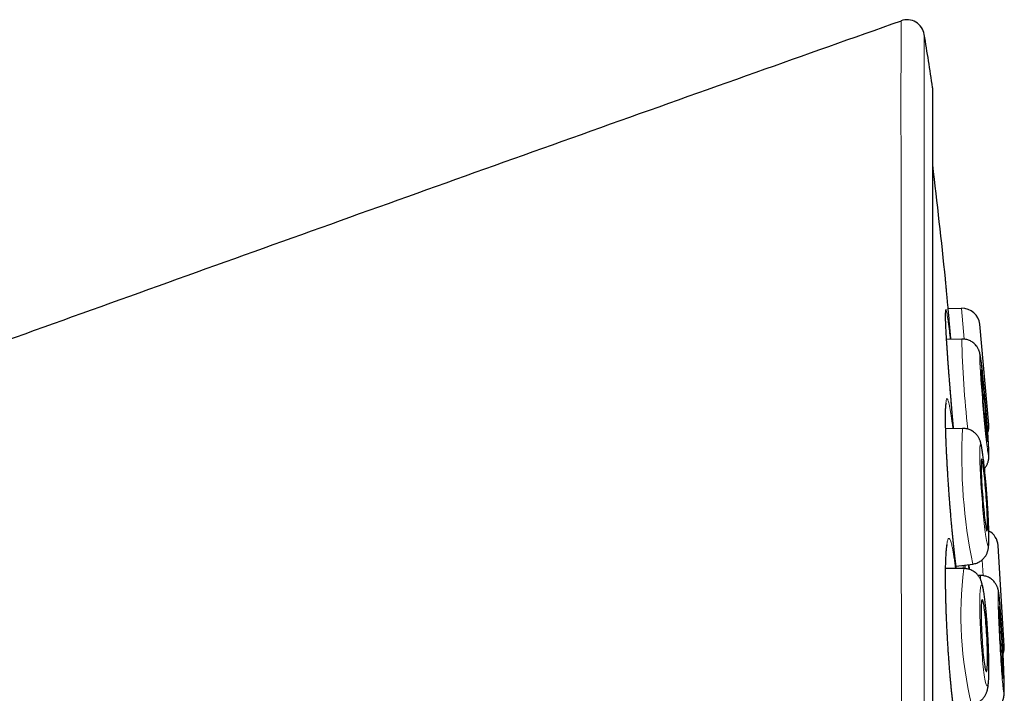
# Model space of a CAD drawing. Header units: millimetres. Extents: x 8 to 961, y 12 to 932.
# Tile 185 of 187: x 721 to 738, y 921 to 932. Entities that reach past the tile are written whole.
import ezdxf

# ---------------------------------------------------------------- set-up
doc = ezdxf.new("R2010")
doc.units = ezdxf.units.MM

msp = doc.modelspace()

# ---------------------------------------------------------------- linework, layer by layer
at = {"color": 7, "linetype": 'Continuous', "lineweight": 30}
for p, q in [((736.072, 932.045), (736.072, 932.051)), ((736.612, 897.548), (736.612, 930.883)), ((737.103, 927.151), (736.875, 927.143)), ((737.568, 925.168), (737.413, 926.879)), ((737.108, 926.628), (736.848, 926.62)), ((737.108, 926.628), (737.109, 926.628)), ((737.121, 925.106), (736.833, 925.099)), ((737.121, 925.106), (737.123, 925.105)), ((737.831, 921.396), (737.725, 923.111)), ((737.009, 922.758), (737.294, 922.795)), ((737.142, 922.718), (736.831, 922.717)), ((737.142, 922.718), (737.145, 922.718)), ((737.43, 922.599), (737.386, 922.599)), ((737.43, 922.599), (737.43, 922.599))]:
    msp.add_line(p, q, dxfattribs=at)
at = {"color": 8, "linetype": 'Continuous', "lineweight": 0}
for p, q in [((736.61, 914.216), (736.61, 930.914)), ((737.15, 926.627), (737.103, 927.151)), ((737.472, 922.596), (737.455, 922.869)), ((737.132, 922.718), (737.13, 922.774))]:
    msp.add_line(p, q, dxfattribs=at)
at = {"color": 8, "linetype": 'Continuous', "lineweight": 0, "flags": 128}
for points in [[(737.564, 924.643), (737.566, 924.645), (737.567, 924.653), (737.568, 924.665), (737.568, 924.681), (737.568, 924.703), (737.567, 924.728), (737.566, 924.758), (737.564, 924.793), (737.562, 924.831), (737.56, 924.873), (737.557, 924.918), (737.554, 924.966), (737.551, 925.018), (737.547, 925.072), (737.543, 925.129), (737.539, 925.188), (737.534, 925.248), (737.529, 925.31), (737.524, 925.373), (737.519, 925.437), (737.513, 925.5), (737.508, 925.564), (737.502, 925.628), (737.496, 925.691), (737.49, 925.753), (737.485, 925.813), (737.479, 925.872), (737.473, 925.928), (737.468, 925.982), (737.462, 926.034), (737.457, 926.082), (737.452, 926.127), (737.447, 926.169), (737.442, 926.207), (737.438, 926.241), (737.434, 926.27), (737.43, 926.296), (737.426, 926.317), (737.423, 926.333), (737.421, 926.345), (737.418, 926.352), (737.416, 926.354), (737.415, 926.352), (737.414, 926.344), (737.413, 926.332), (737.413, 926.316), (737.413, 926.294), (737.414, 926.269), (737.415, 926.239), (737.417, 926.204), (737.418, 926.166), (737.421, 926.125), (737.423, 926.079), (737.427, 926.031), (737.43, 925.979), (737.434, 925.925), (737.438, 925.868), (737.442, 925.809), (737.447, 925.749), (737.452, 925.687), (737.457, 925.624), (737.462, 925.561), (737.468, 925.497), (737.473, 925.433), (737.479, 925.369), (737.485, 925.306), (737.491, 925.244), (737.496, 925.184), (737.502, 925.125), (737.508, 925.069), (737.513, 925.015), (737.519, 924.963), (737.524, 924.915), (737.529, 924.87), (737.534, 924.828), (737.539, 924.79), (737.543, 924.756), (737.547, 924.727), (737.551, 924.701), (737.554, 924.68), (737.558, 924.664), (737.56, 924.652), (737.563, 924.645), (737.564, 924.643)], [(737.554, 923.115), (737.558, 923.117), (737.56, 923.125), (737.563, 923.137), (737.564, 923.154), (737.566, 923.175), (737.567, 923.201), (737.568, 923.231), (737.568, 923.266), (737.568, 923.304), (737.567, 923.346), (737.566, 923.391), (737.564, 923.44), (737.562, 923.492), (737.56, 923.546), (737.557, 923.603), (737.554, 923.662), (737.551, 923.722), (737.547, 923.784), (737.543, 923.847), (737.539, 923.911), (737.534, 923.975), (737.529, 924.039), (737.524, 924.102), (737.519, 924.165), (737.513, 924.227), (737.508, 924.287), (737.502, 924.346), (737.496, 924.403), (737.49, 924.457), (737.485, 924.508), (737.479, 924.556), (737.473, 924.602), (737.467, 924.643), (737.462, 924.681), (737.457, 924.715), (737.452, 924.745), (737.447, 924.77), (737.442, 924.791), (737.438, 924.807), (737.434, 924.819), (737.43, 924.826), (737.426, 924.828), (737.423, 924.825), (737.421, 924.818), (737.418, 924.806), (737.416, 924.789), (737.415, 924.768), (737.414, 924.742), (737.413, 924.712), (737.413, 924.677), (737.413, 924.639), (737.414, 924.597), (737.415, 924.552), (737.417, 924.503), (737.418, 924.451), (737.421, 924.397), (737.423, 924.34), (737.427, 924.281), (737.43, 924.221), (737.434, 924.159), (737.438, 924.096), (737.442, 924.032), (737.447, 923.968), (737.452, 923.904), (737.457, 923.841), (737.462, 923.778), (737.468, 923.716), (737.473, 923.655), (737.479, 923.597), (737.485, 923.54), (737.491, 923.486), (737.496, 923.435), (737.502, 923.386), (737.508, 923.341), (737.513, 923.3), (737.519, 923.262), (737.524, 923.228), (737.529, 923.198), (737.534, 923.173), (737.539, 923.152), (737.543, 923.136), (737.547, 923.124), (737.551, 923.117), (737.554, 923.115)], [(737.551, 921.578), (737.547, 921.642), (737.543, 921.705), (737.539, 921.768), (737.534, 921.83), (737.529, 921.891), (737.524, 921.95), (737.519, 922.006), (737.513, 922.061), (737.508, 922.112), (737.502, 922.161), (737.496, 922.206), (737.491, 922.248), (737.485, 922.286), (737.479, 922.32), (737.473, 922.35), (737.468, 922.376), (737.462, 922.397), (737.457, 922.414), (737.452, 922.426), (737.447, 922.433), (737.442, 922.435), (737.438, 922.433), (737.434, 922.426), (737.43, 922.414), (737.427, 922.397), (737.423, 922.376), (737.421, 922.35), (737.418, 922.32), (737.417, 922.286), (737.415, 922.248), (737.414, 922.206), (737.413, 922.161), (737.413, 922.112), (737.413, 922.061), (737.414, 922.006), (737.415, 921.95), (737.416, 921.891), (737.418, 921.83), (737.421, 921.768), (737.423, 921.705), (737.426, 921.642), (737.43, 921.578), (737.434, 921.513), (737.438, 921.45), (737.442, 921.387), (737.447, 921.325), (737.452, 921.264), (737.457, 921.205), (737.462, 921.149), (737.467, 921.094), (737.473, 921.043), (737.479, 920.994), (737.485, 920.949), (737.49, 920.907), (737.496, 920.869), (737.502, 920.835), (737.508, 920.805), (737.513, 920.779), (737.519, 920.758), (737.524, 920.741), (737.529, 920.729), (737.534, 920.722), (737.539, 920.72), (737.543, 920.722), (737.547, 920.729), (737.551, 920.741), (737.554, 920.758), (737.557, 920.779), (737.56, 920.805), (737.562, 920.835), (737.564, 920.869), (737.566, 920.907), (737.567, 920.949), (737.568, 920.994), (737.568, 921.043), (737.568, 921.094), (737.567, 921.149), (737.566, 921.205), (737.564, 921.264), (737.563, 921.325), (737.56, 921.387), (737.558, 921.45), (737.554, 921.513), (737.551, 921.578)], [(737.826, 920.6), (737.827, 920.603), (737.829, 920.61), (737.83, 920.622), (737.83, 920.639), (737.831, 920.66), (737.831, 920.686), (737.831, 920.716), (737.83, 920.75), (737.83, 920.788), (737.828, 920.83), (737.827, 920.875), (737.826, 920.924), (737.824, 920.976), (737.822, 921.03), (737.819, 921.087), (737.817, 921.146), (737.814, 921.206), (737.811, 921.268), (737.808, 921.331), (737.804, 921.395), (737.801, 921.459), (737.797, 921.523), (737.794, 921.587), (737.79, 921.65), (737.786, 921.712), (737.782, 921.772), (737.778, 921.831), (737.774, 921.888), (737.77, 921.942), (737.766, 921.993), (737.762, 922.042), (737.759, 922.087), (737.755, 922.129), (737.752, 922.167), (737.748, 922.201), (737.745, 922.231), (737.742, 922.257), (737.739, 922.278), (737.737, 922.294), (737.734, 922.306), (737.732, 922.313), (737.73, 922.315), (737.729, 922.313), (737.728, 922.306), (737.727, 922.294), (737.726, 922.277), (737.725, 922.256), (737.725, 922.23), (737.725, 922.2), (737.726, 922.166), (737.727, 922.127), (737.728, 922.086), (737.729, 922.04), (737.73, 921.991), (737.732, 921.94), (737.734, 921.885), (737.737, 921.829), (737.739, 921.77), (737.742, 921.709), (737.745, 921.647), (737.748, 921.584), (737.752, 921.521), (737.755, 921.456), (737.759, 921.392), (737.763, 921.329), (737.766, 921.266), (737.77, 921.204), (737.774, 921.143), (737.778, 921.084), (737.782, 921.028), (737.786, 920.974), (737.79, 920.922), (737.794, 920.873), (737.797, 920.828), (737.801, 920.786), (737.804, 920.748), (737.808, 920.714), (737.811, 920.684), (737.814, 920.659), (737.817, 920.638), (737.819, 920.621), (737.822, 920.609), (737.824, 920.602), (737.826, 920.6)]]:
    msp.add_lwpolyline(points, dxfattribs=at)
at = {"color": 7, "linetype": 'Continuous', "lineweight": 30, "flags": 128}
for points in [[(737.543, 924.888), (737.544, 924.89), (737.545, 924.898), (737.546, 924.91), (737.546, 924.926), (737.545, 924.947), (737.544, 924.973), (737.543, 925.002), (737.541, 925.036), (737.539, 925.073), (737.536, 925.113), (737.534, 925.156), (737.53, 925.202), (737.527, 925.251), (737.523, 925.301), (737.519, 925.353), (737.515, 925.406), (737.51, 925.459), (737.505, 925.513), (737.501, 925.567), (737.496, 925.621), (737.491, 925.673), (737.486, 925.724), (737.481, 925.773), (737.477, 925.821), (737.472, 925.865), (737.467, 925.907), (737.463, 925.945), (737.459, 925.98), (737.455, 926.012), (737.451, 926.039), (737.448, 926.062), (737.445, 926.081), (737.442, 926.095), (737.44, 926.104), (737.438, 926.109), (737.437, 926.109), (737.436, 926.104), (737.435, 926.094), (737.435, 926.08), (737.435, 926.061), (737.436, 926.038), (737.437, 926.01), (737.439, 925.979), (737.441, 925.943), (737.443, 925.905), (737.446, 925.863), (737.449, 925.818), (737.452, 925.771), (737.456, 925.722), (737.46, 925.67), (737.464, 925.618), (737.468, 925.565), (737.473, 925.511), (737.478, 925.457), (737.483, 925.403), (737.487, 925.35), (737.492, 925.298), (737.497, 925.248), (737.502, 925.2), (737.507, 925.154), (737.511, 925.111), (737.516, 925.071), (737.52, 925.034), (737.524, 925.001), (737.528, 924.971), (737.531, 924.946), (737.534, 924.925), (737.537, 924.909), (737.54, 924.897), (737.542, 924.89), (737.543, 924.888)], [(737.536, 923.36), (737.539, 923.363), (737.541, 923.37), (737.543, 923.382), (737.544, 923.399), (737.545, 923.42), (737.546, 923.446), (737.546, 923.475), (737.545, 923.509), (737.545, 923.546), (737.543, 923.586), (737.542, 923.63), (737.54, 923.676), (737.537, 923.724), (737.535, 923.774), (737.532, 923.826), (737.528, 923.879), (737.524, 923.933), (737.52, 923.987), (737.516, 924.041), (737.512, 924.095), (737.507, 924.147), (737.503, 924.198), (737.498, 924.247), (737.493, 924.295), (737.488, 924.339), (737.483, 924.381), (737.478, 924.419), (737.474, 924.454), (737.469, 924.486), (737.465, 924.513), (737.46, 924.536), (737.456, 924.554), (737.453, 924.568), (737.449, 924.578), (737.446, 924.582), (737.443, 924.582), (737.441, 924.577), (737.439, 924.567), (737.437, 924.553), (737.436, 924.534), (737.436, 924.511), (737.435, 924.483), (737.435, 924.451), (737.436, 924.416), (737.437, 924.377), (737.438, 924.335), (737.44, 924.291), (737.442, 924.243), (737.445, 924.194), (737.448, 924.143), (737.451, 924.09), (737.455, 924.037), (737.458, 923.983), (737.463, 923.929), (737.467, 923.875), (737.471, 923.822), (737.476, 923.77), (737.481, 923.72), (737.486, 923.672), (737.49, 923.626), (737.495, 923.583), (737.5, 923.542), (737.505, 923.506), (737.51, 923.472), (737.514, 923.443), (737.518, 923.418), (737.523, 923.397), (737.526, 923.381), (737.53, 923.369), (737.533, 923.362), (737.536, 923.36)], [(737.534, 921.578), (737.53, 921.632), (737.527, 921.685), (737.523, 921.738), (737.519, 921.79), (737.515, 921.84), (737.51, 921.887), (737.506, 921.933), (737.501, 921.975), (737.496, 922.015), (737.491, 922.051), (737.486, 922.084), (737.482, 922.112), (737.477, 922.136), (737.472, 922.156), (737.468, 922.171), (737.463, 922.182), (737.459, 922.188), (737.455, 922.189), (737.452, 922.186), (737.448, 922.177), (737.445, 922.164), (737.443, 922.147), (737.44, 922.125), (737.438, 922.098), (737.437, 922.068), (737.436, 922.034), (737.435, 921.996), (737.435, 921.955), (737.435, 921.91), (737.436, 921.864), (737.437, 921.815), (737.439, 921.764), (737.441, 921.712), (737.443, 921.659), (737.446, 921.605), (737.449, 921.55), (737.452, 921.497), (737.456, 921.443), (737.46, 921.391), (737.464, 921.34), (737.468, 921.291), (737.473, 921.245), (737.478, 921.201), (737.482, 921.159), (737.487, 921.122), (737.492, 921.087), (737.497, 921.057), (737.502, 921.03), (737.507, 921.008), (737.511, 920.991), (737.516, 920.978), (737.52, 920.969), (737.524, 920.966), (737.528, 920.967), (737.531, 920.973), (737.534, 920.984), (737.537, 920.999), (737.539, 921.019), (737.542, 921.043), (737.543, 921.072), (737.544, 921.104), (737.545, 921.14), (737.546, 921.18), (737.546, 921.222), (737.545, 921.268), (737.544, 921.315), (737.543, 921.365), (737.541, 921.417), (737.539, 921.47), (737.537, 921.523), (737.534, 921.578)], [(737.812, 920.846), (737.813, 920.848), (737.814, 920.855), (737.815, 920.867), (737.816, 920.884), (737.816, 920.905), (737.816, 920.93), (737.815, 920.96), (737.814, 920.993), (737.813, 921.03), (737.812, 921.071), (737.811, 921.114), (737.809, 921.16), (737.807, 921.209), (737.805, 921.259), (737.802, 921.311), (737.799, 921.364), (737.797, 921.418), (737.794, 921.472), (737.791, 921.526), (737.787, 921.58), (737.784, 921.632), (737.781, 921.683), (737.777, 921.733), (737.774, 921.78), (737.771, 921.825), (737.768, 921.867), (737.764, 921.905), (737.761, 921.94), (737.758, 921.972), (737.756, 921.999), (737.753, 922.022), (737.751, 922.041), (737.748, 922.055), (737.747, 922.064), (737.745, 922.069), (737.743, 922.069), (737.742, 922.064), (737.741, 922.055), (737.741, 922.04), (737.74, 922.021), (737.74, 921.998), (737.741, 921.971), (737.741, 921.939), (737.742, 921.904), (737.743, 921.865), (737.745, 921.823), (737.746, 921.778), (737.748, 921.731), (737.75, 921.682), (737.753, 921.63), (737.755, 921.578), (737.758, 921.524), (737.761, 921.47), (737.764, 921.416), (737.767, 921.362), (737.77, 921.309), (737.774, 921.257), (737.777, 921.207), (737.78, 921.159), (737.784, 921.113), (737.787, 921.069), (737.79, 921.029), (737.793, 920.992), (737.796, 920.959), (737.799, 920.93), (737.802, 920.904), (737.804, 920.883), (737.807, 920.867), (737.809, 920.855), (737.81, 920.848), (737.812, 920.846)]]:
    msp.add_lwpolyline(points, dxfattribs=at)
at = {"color": 7, "linetype": 'Continuous', "lineweight": 30}
for centre, radius, start, end in [((736.172, 931.768), 0.3, 9.2063, 109.4587), ((627.875, 914.216), 110.01, 8.73035, 9.20629), ((736.412, 930.883), 0.2, 0, 8.7303), ((607.525, 914.216), 130, 5.93338, 6.79405), ((737.114, 926.852), 0.3, 5.17, 92.17), ((737.269, 925.141), 0.3, 340.1712, 5.17), ((737.426, 923.093), 0.3, 3.525, 61.9821), ((737.531, 921.378), 0.3, 339.3928, 3.525)]:
    msp.add_arc(centre, radius, start, end, dxfattribs=at)
at = {"color": 8, "linetype": 'Continuous', "lineweight": 0}
for centre, radius, start, end in [((751.886, 926.854), 14.78, 180.8732, 186.8419), ((746.044, 924.611), 8.936, 176.826, 191.7246), ((743.561, 921.92), 6.468, 172.9105, 193.5471), ((737.562, 922.555), 0.139, 161.5179, 185.9309)]:
    msp.add_arc(centre, radius, start, end, dxfattribs=at)
at = {"color": 7, "linetype": 'Continuous', "lineweight": 30}
for points, knots in [([(736.072, 932.045), (735.247, 931.754), (733.539, 931.149), (730.954, 930.229), (728.319, 929.288), (725.697, 928.349), (723.089, 927.414), (720.494, 926.482), (717.912, 925.555), (715.342, 924.634), (712.784, 923.719), (710.238, 922.812), (707.764, 921.933), (706.138, 921.36), (705.357, 921.085)], [0, 0, 0, 0, 0.080451, 0.166666, 0.252463, 0.337843, 0.422806, 0.507352, 0.591482, 0.675197, 0.758497, 0.841383, 0.923856, 1, 1, 1, 1]), ([(736.842, 927.511), (736.84, 927.529), (736.837, 927.564), (736.833, 927.604), (736.831, 927.634), (736.829, 927.651), (736.829, 927.653), (736.829, 927.654)], [0, 0, 0, 0, 0.198868, 0.399117, 0.603721, 0.809829, 1, 1, 1, 1]), ([(736.923, 926.622), (736.919, 926.665), (736.911, 926.751), (736.9, 926.873), (736.889, 926.989), (736.879, 927.099), (736.87, 927.2), (736.862, 927.293), (736.854, 927.375), (736.847, 927.45), (736.844, 927.49), (736.842, 927.511)], [0, 0, 0, 0, 0.11167, 0.220748, 0.331383, 0.442809, 0.555859, 0.664926, 0.775549, 0.886963, 1, 1, 1, 1]), ([(736.968, 925.102), (736.967, 925.116), (736.963, 925.158), (736.956, 925.228), (736.949, 925.312), (736.941, 925.396), (736.934, 925.48), (736.927, 925.565), (736.92, 925.649), (736.913, 925.732), (736.906, 925.815), (736.9, 925.897), (736.893, 925.978), (736.887, 926.057), (736.881, 926.134), (736.876, 926.209), (736.87, 926.282), (736.865, 926.353), (736.861, 926.422), (736.856, 926.489), (736.852, 926.554), (736.848, 926.616), (736.845, 926.676), (736.842, 926.732), (736.839, 926.784), (736.836, 926.833), (736.834, 926.878), (736.833, 926.919), (736.831, 926.955), (736.831, 926.987), (736.83, 927.014), (736.83, 927.037), (736.83, 927.054), (736.83, 927.066), (736.831, 927.073), (736.831, 927.076), (736.831, 927.075), (736.831, 927.075)], [0, 0, 0, 0, 0.016011, 0.046894, 0.077806, 0.108756, 0.139751, 0.170647, 0.201434, 0.232356, 0.263364, 0.294407, 0.325415, 0.35633, 0.387107, 0.417374, 0.447657, 0.4782, 0.508973, 0.539938, 0.571052, 0.602262, 0.633512, 0.664721, 0.69582, 0.726743, 0.757415, 0.78776, 0.81769, 0.847095, 0.875846, 0.904855, 0.93306, 0.956638, 0.977766, 0.995969, 1, 1, 1, 1]), ([(737.494, 924.422), (737.5, 924.429), (737.511, 924.443), (737.526, 924.466), (737.538, 924.489), (737.547, 924.511), (737.554, 924.532), (737.559, 924.55), (737.563, 924.566), (737.565, 924.581), (737.567, 924.594), (737.568, 924.608), (737.569, 924.622), (737.569, 924.642), (737.569, 924.665), (737.569, 924.694), (737.568, 924.725), (737.566, 924.759), (737.564, 924.798), (737.562, 924.838), (737.56, 924.881), (737.557, 924.927), (737.554, 924.976), (737.551, 925.026), (737.547, 925.079), (737.543, 925.134), (737.539, 925.191), (737.534, 925.249), (737.529, 925.308), (737.524, 925.368), (737.519, 925.429), (737.514, 925.49), (737.509, 925.551), (737.503, 925.612), (737.498, 925.672), (737.492, 925.732), (737.487, 925.79), (737.481, 925.847), (737.476, 925.902), (737.47, 925.956), (737.465, 926.007), (737.46, 926.056), (737.455, 926.102), (737.45, 926.146), (737.445, 926.186), (737.44, 926.224), (737.436, 926.259), (737.431, 926.291), (737.427, 926.32), (737.422, 926.348), (737.418, 926.371), (737.414, 926.39), (737.41, 926.405), (737.405, 926.419), (737.4, 926.435), (737.392, 926.452), (737.382, 926.471), (737.37, 926.493), (737.353, 926.516), (737.333, 926.538), (737.31, 926.56), (737.284, 926.579), (737.255, 926.596), (737.224, 926.61), (737.192, 926.62), (737.159, 926.626), (737.131, 926.629), (737.113, 926.628), (737.108, 926.628)], [0, 0, 0, 0, 0.0084186, 0.0174419, 0.0260343, 0.0340796, 0.0414941, 0.0483582, 0.0549587, 0.0617169, 0.0689776, 0.0773566, 0.0877375, 0.1018045, 0.1247091, 0.146283, 0.1665568, 0.1879937, 0.2085532, 0.2286605, 0.2485101, 0.2681984, 0.2877792, 0.3072853, 0.326738, 0.3461515, 0.3655361, 0.3848992, 0.4042463, 0.423582, 0.4429099, 0.4622332, 0.4815546, 0.5008767, 0.5202015, 0.5395317, 0.5588707, 0.578222, 0.5975899, 0.6169801, 0.6363996, 0.6558582, 0.6753693, 0.6949525, 0.7146371, 0.7344694, 0.7545277, 0.7749548, 0.7960464, 0.8185484, 0.8424557, 0.8550703, 0.8636085, 0.8712703, 0.8784927, 0.885691, 0.8932933, 0.9016876, 0.9109096, 0.9207129, 0.9308673, 0.9412442, 0.9517651, 0.9623794, 0.9730548, 0.9837704, 0.9945119, 1, 1, 1, 1]), ([(737.014, 922.718), (737.013, 922.722), (737.01, 922.744), (737.005, 922.788), (736.997, 922.849), (736.99, 922.914), (736.982, 922.981), (736.975, 923.051), (736.967, 923.123), (736.959, 923.197), (736.952, 923.273), (736.945, 923.351), (736.937, 923.43), (736.93, 923.51), (736.923, 923.592), (736.916, 923.674), (736.909, 923.758), (736.903, 923.842), (736.896, 923.926), (736.89, 924.01), (736.884, 924.094), (736.878, 924.178), (736.873, 924.261), (736.868, 924.343), (736.863, 924.424), (736.858, 924.504), (736.854, 924.581), (736.85, 924.657), (736.846, 924.73), (736.843, 924.801), (736.84, 924.871), (736.838, 924.939), (736.835, 925.004), (736.834, 925.067), (736.832, 925.127), (736.831, 925.184), (736.83, 925.237), (736.83, 925.287), (736.83, 925.332), (736.83, 925.373), (736.831, 925.409), (736.832, 925.441), (736.833, 925.468), (736.835, 925.49), (736.836, 925.507), (736.838, 925.518), (736.839, 925.525), (736.839, 925.528), (736.839, 925.528), (736.839, 925.527)], [0, 0, 0, 0, 0.0046481, 0.0274126, 0.0502558, 0.073144, 0.0960455, 0.1189294, 0.1417765, 0.1645719, 0.187306, 0.2099091, 0.2326582, 0.2554836, 0.2783188, 0.3011712, 0.3240459, 0.34695, 0.3698894, 0.3927912, 0.4155678, 0.4384485, 0.4613959, 0.4843709, 0.5073209, 0.5302027, 0.5529772, 0.5753854, 0.5977639, 0.6203321, 0.6430663, 0.6659376, 0.6889108, 0.7119453, 0.7349922, 0.7579874, 0.7808759, 0.8035987, 0.8260922, 0.8482854, 0.8700953, 0.8914197, 0.9121386, 0.9330171, 0.9510439, 0.9678362, 0.9830988, 0.9966522, 1, 1, 1, 1]), ([(737.294, 922.795), (737.3, 922.796), (737.318, 922.798), (737.346, 922.806), (737.378, 922.818), (737.408, 922.833), (737.435, 922.851), (737.459, 922.871), (737.481, 922.892), (737.499, 922.915), (737.514, 922.937), (737.527, 922.96), (737.537, 922.981), (737.544, 923.001), (737.55, 923.02), (737.555, 923.038), (737.558, 923.056), (737.561, 923.074), (737.564, 923.096), (737.566, 923.124), (737.568, 923.157), (737.569, 923.194), (737.569, 923.232), (737.569, 923.272), (737.568, 923.316), (737.567, 923.363), (737.566, 923.411), (737.564, 923.462), (737.562, 923.515), (737.56, 923.569), (737.557, 923.626), (737.554, 923.684), (737.55, 923.743), (737.546, 923.803), (737.542, 923.864), (737.538, 923.926), (737.533, 923.987), (737.529, 924.049), (737.524, 924.11), (737.519, 924.171), (737.513, 924.23), (737.508, 924.289), (737.502, 924.346), (737.497, 924.401), (737.491, 924.455), (737.485, 924.506), (737.48, 924.555), (737.474, 924.601), (737.468, 924.645), (737.462, 924.687), (737.457, 924.726), (737.451, 924.762), (737.444, 924.798), (737.437, 924.829), (737.431, 924.856), (737.424, 924.878), (737.418, 924.897), (737.411, 924.915), (737.402, 924.934), (737.391, 924.954), (737.378, 924.975), (737.362, 924.996), (737.342, 925.018), (737.319, 925.039), (737.292, 925.058), (737.264, 925.074), (737.233, 925.088), (737.2, 925.098), (737.166, 925.104), (737.139, 925.106), (737.124, 925.105), (737.121, 925.105)], [0, 0, 0, 0, 0.005554, 0.016184, 0.026544, 0.036653, 0.046518, 0.056141, 0.065509, 0.074595, 0.083358, 0.091754, 0.099797, 0.10762, 0.115498, 0.123714, 0.132733, 0.143227, 0.156308, 0.174447, 0.198146, 0.21886, 0.238376, 0.258961, 0.278784, 0.29817, 0.317288, 0.336228, 0.355046, 0.373776, 0.392441, 0.411059, 0.429643, 0.4482, 0.466739, 0.485267, 0.503788, 0.522307, 0.540829, 0.559358, 0.577898, 0.596457, 0.615041, 0.633659, 0.652322, 0.671045, 0.689848, 0.708761, 0.727825, 0.747111, 0.766729, 0.786888, 0.808017, 0.831232, 0.848977, 0.862461, 0.872628, 0.881732, 0.890247, 0.898645, 0.907157, 0.916077, 0.925461, 0.935209, 0.945192, 0.955317, 0.96553, 0.975795, 0.986093, 0.997521, 1, 1, 1, 1]), ([(737.036, 919.969), (737.036, 919.969), (737.036, 919.969), (737.034, 919.973), (737.032, 919.982), (737.028, 919.995), (737.023, 920.012), (737.018, 920.034), (737.012, 920.061), (737.006, 920.092), (737, 920.128), (736.993, 920.169), (736.986, 920.213), (736.979, 920.262), (736.971, 920.314), (736.964, 920.37), (736.956, 920.43), (736.949, 920.493), (736.942, 920.558), (736.934, 920.626), (736.927, 920.697), (736.92, 920.769), (736.913, 920.844), (736.907, 920.92), (736.9, 920.998), (736.894, 921.077), (736.888, 921.158), (736.882, 921.24), (736.876, 921.323), (736.871, 921.407), (736.866, 921.491), (736.861, 921.575), (736.857, 921.659), (736.852, 921.742), (736.849, 921.826), (736.845, 921.908), (736.842, 921.99), (736.839, 922.071), (736.837, 922.149), (736.835, 922.226), (736.833, 922.3), (736.832, 922.372), (736.831, 922.443), (736.83, 922.512), (736.83, 922.579), (736.83, 922.643), (736.831, 922.704), (736.832, 922.763), (736.833, 922.817), (736.835, 922.868), (736.837, 922.915), (736.839, 922.958), (736.841, 922.996), (736.844, 923.03), (736.847, 923.058), (736.85, 923.083), (736.852, 923.101), (736.855, 923.114), (736.856, 923.122), (736.858, 923.126), (736.858, 923.126), (736.857, 923.126)], [0, 0, 0, 0, 0.008126, 0.019291, 0.031648, 0.045141, 0.059637, 0.074952, 0.090834, 0.10725, 0.124164, 0.141467, 0.159076, 0.176924, 0.194955, 0.213124, 0.231393, 0.249727, 0.268098, 0.28648, 0.304847, 0.323183, 0.341479, 0.359714, 0.377871, 0.396229, 0.414593, 0.432971, 0.451366, 0.469783, 0.488228, 0.506694, 0.525032, 0.54341, 0.561855, 0.580336, 0.598815, 0.617251, 0.635611, 0.653872, 0.671807, 0.689891, 0.708114, 0.726454, 0.744883, 0.763368, 0.781873, 0.800342, 0.818729, 0.836984, 0.855053, 0.872877, 0.890387, 0.907501, 0.924119, 0.940445, 0.956508, 0.970098, 0.982633, 0.993985, 1, 1, 1, 1]), ([(737.167, 922.717), (737.167, 922.72), (737.167, 922.74), (737.166, 922.761), (737.166, 922.778), (737.166, 922.779)], [0, 0, 0, 0, 0.118999, 0.944996, 1, 1, 1, 1]), ([(737.238, 922.703), (737.238, 922.705), (737.236, 922.734), (737.234, 922.761), (737.233, 922.787)], [0, 0, 0, 0, 0.066098, 1, 1, 1, 1]), ([(737.552, 921.577), (737.551, 921.588), (737.549, 921.62), (737.546, 921.672), (737.542, 921.734), (737.538, 921.795), (737.533, 921.855), (737.528, 921.913), (737.523, 921.97), (737.518, 922.026), (737.513, 922.08), (737.507, 922.131), (737.501, 922.18), (737.495, 922.227), (737.489, 922.272), (737.483, 922.314), (737.476, 922.355), (737.469, 922.394), (737.46, 922.432), (737.451, 922.466), (737.442, 922.494), (737.434, 922.516), (737.425, 922.537), (737.414, 922.558), (737.401, 922.579), (737.385, 922.601), (737.367, 922.622), (737.345, 922.643), (737.32, 922.663), (737.292, 922.681), (737.262, 922.695), (737.23, 922.707), (737.197, 922.714), (737.167, 922.718), (737.149, 922.718), (737.142, 922.718)], [0, 0, 0, 0, 0.0197242, 0.0572228, 0.0947359, 0.1322718, 0.1698457, 0.207475, 0.2451805, 0.2829882, 0.3209316, 0.3590562, 0.3974249, 0.4361298, 0.4753108, 0.5151947, 0.556178, 0.5990374, 0.6455903, 0.6946104, 0.723819, 0.7467509, 0.7672985, 0.7864762, 0.8052135, 0.8239961, 0.8432251, 0.8630365, 0.8833267, 0.9039346, 0.9247341, 0.9456452, 0.9666189, 0.9876305, 1, 1, 1, 1]), ([(737.637, 920.305), (737.639, 920.306), (737.652, 920.31), (737.673, 920.321), (737.7, 920.338), (737.725, 920.358), (737.747, 920.379), (737.766, 920.401), (737.782, 920.424), (737.794, 920.447), (737.805, 920.469), (737.812, 920.49), (737.818, 920.508), (737.821, 920.524), (737.824, 920.538), (737.826, 920.552), (737.828, 920.565), (737.829, 920.58), (737.83, 920.599), (737.831, 920.622), (737.831, 920.651), (737.831, 920.683), (737.831, 920.717), (737.831, 920.755), (737.83, 920.796), (737.828, 920.839), (737.827, 920.885), (737.825, 920.934), (737.824, 920.985), (737.821, 921.038), (737.819, 921.093), (737.817, 921.15), (737.814, 921.208), (737.811, 921.267), (737.808, 921.328), (737.805, 921.388), (737.802, 921.45), (737.798, 921.511), (737.795, 921.572), (737.791, 921.632), (737.787, 921.692), (737.784, 921.75), (737.78, 921.807), (737.776, 921.863), (737.772, 921.916), (737.768, 921.968), (737.765, 922.017), (737.761, 922.063), (737.757, 922.107), (737.754, 922.147), (737.75, 922.185), (737.747, 922.22), (737.743, 922.252), (737.74, 922.282), (737.736, 922.309), (737.733, 922.332), (737.729, 922.351), (737.725, 922.366), (737.721, 922.38), (737.716, 922.396), (737.709, 922.413), (737.7, 922.433), (737.688, 922.455), (737.673, 922.478), (737.653, 922.501), (737.631, 922.524), (737.605, 922.544), (737.577, 922.562), (737.547, 922.576), (737.515, 922.587), (737.482, 922.595), (737.453, 922.599), (737.436, 922.598), (737.43, 922.598)], [0, 0, 0, 0, 0.001775, 0.011836, 0.02164, 0.031186, 0.040464, 0.04945, 0.058101, 0.066339, 0.074052, 0.081162, 0.087747, 0.094083, 0.100574, 0.107551, 0.115606, 0.125591, 0.13913, 0.161227, 0.181898, 0.201327, 0.221868, 0.241575, 0.260851, 0.27988, 0.298756, 0.317528, 0.336229, 0.354879, 0.373491, 0.392076, 0.410639, 0.429188, 0.447726, 0.466256, 0.484782, 0.503306, 0.521831, 0.540358, 0.558891, 0.577432, 0.595985, 0.614554, 0.633145, 0.651764, 0.670421, 0.689129, 0.707906, 0.726782, 0.745801, 0.76504, 0.784637, 0.804882, 0.826509, 0.848597, 0.860825, 0.869044, 0.876416, 0.883353, 0.890261, 0.897542, 0.905576, 0.914404, 0.923795, 0.933526, 0.943472, 0.953557, 0.963732, 0.973966, 0.984239, 0.994536, 1, 1, 1, 1]), ([(737.273, 920.405), (737.28, 920.406), (737.298, 920.408), (737.328, 920.415), (737.36, 920.427), (737.39, 920.442), (737.417, 920.459), (737.442, 920.479), (737.464, 920.5), (737.482, 920.522), (737.498, 920.545), (737.511, 920.567), (737.522, 920.588), (737.53, 920.609), (737.537, 920.629), (737.543, 920.649), (737.548, 920.671), (737.552, 920.696), (737.557, 920.728), (737.561, 920.766), (737.564, 920.806), (737.566, 920.847), (737.567, 920.891), (737.568, 920.938), (737.569, 920.987), (737.569, 921.038), (737.569, 921.091), (737.568, 921.145), (737.567, 921.202), (737.565, 921.26), (737.564, 921.319), (737.561, 921.379), (737.559, 921.441), (737.556, 921.501), (737.553, 921.547), (737.552, 921.572), (737.552, 921.577)], [0, 0, 0, 0, 0.0128918, 0.0346115, 0.0558093, 0.0765263, 0.096786, 0.1165921, 0.1359303, 0.154769, 0.1730855, 0.1909391, 0.2085705, 0.2264362, 0.2450644, 0.2653826, 0.2887243, 0.3173076, 0.3558446, 0.4054266, 0.4482439, 0.4884404, 0.5308099, 0.5714873, 0.6111711, 0.6502344, 0.6888824, 0.72724, 0.7653884, 0.8033833, 0.8412648, 0.8790628, 0.9168007, 0.9544975, 0.9901814, 1, 1, 1, 1])]:
    msp.add_open_spline(points, degree=3, knots=knots, dxfattribs=at)
at = {"color": 8, "linetype": 'Continuous', "lineweight": 0}
for points, knots in [([(736.182, 896.141), (736.182, 896.145), (736.182, 896.155), (736.181, 896.183), (736.181, 896.217), (736.18, 896.253), (736.18, 896.29), (736.179, 896.331), (736.178, 896.378), (736.178, 896.429), (736.177, 896.485), (736.176, 896.546), (736.175, 896.625), (736.173, 896.724), (736.172, 896.848), (736.17, 896.984), (736.168, 897.128), (736.166, 897.278), (736.164, 897.433), (736.162, 897.598), (736.16, 897.773), (736.158, 897.957), (736.156, 898.173), (736.153, 898.423), (736.151, 898.712), (736.148, 899.017), (736.146, 899.331), (736.143, 899.65), (736.14, 899.984), (736.138, 900.342), (736.136, 900.682), (736.133, 900.99), (736.132, 901.26), (736.13, 901.543), (736.128, 901.839), (736.127, 902.148), (736.125, 902.464), (736.123, 902.787), (736.122, 903.116), (736.12, 903.422), (736.119, 903.701), (736.118, 903.954), (736.117, 904.209), (736.116, 904.545), (736.114, 904.965), (736.112, 905.417), (736.111, 905.82), (736.109, 906.169), (736.108, 906.53), (736.107, 906.904), (736.105, 907.29), (736.104, 907.68), (736.103, 908.074), (736.102, 908.473), (736.101, 908.839), (736.1, 909.17), (736.099, 909.468), (736.098, 909.767), (736.097, 910.156), (736.096, 910.636), (736.095, 911.21), (736.094, 911.788), (736.092, 912.313), (736.091, 912.785), (736.09, 913.201), (736.09, 913.618), (736.089, 914.037), (736.088, 914.456), (736.087, 914.838), (736.087, 915.182), (736.086, 915.488), (736.086, 915.794), (736.085, 916.191), (736.084, 916.677), (736.083, 917.252), (736.082, 917.824), (736.082, 918.339), (736.081, 918.796), (736.08, 919.197), (736.08, 919.596), (736.079, 919.992), (736.079, 920.386), (736.078, 920.741), (736.078, 921.059), (736.078, 921.341), (736.077, 921.621), (736.077, 921.918), (736.077, 922.231), (736.076, 922.56), (736.076, 922.887), (736.076, 923.21), (736.075, 923.529), (736.075, 923.845), (736.075, 924.157), (736.075, 924.455), (736.074, 924.74), (736.074, 925.05), (736.074, 925.391), (736.073, 925.763), (736.073, 926.126), (736.073, 926.457), (736.073, 926.759), (736.073, 927.032), (736.072, 927.3), (736.072, 927.561), (736.072, 927.817), (736.072, 928.099), (736.072, 928.403), (736.072, 928.704), (736.072, 928.972), (736.072, 929.211), (736.072, 929.441), (736.072, 929.663), (736.072, 929.876), (736.071, 930.073), (736.071, 930.254), (736.071, 930.42), (736.071, 930.579), (736.071, 930.73), (736.071, 930.874), (736.071, 931.027), (736.071, 931.185), (736.072, 931.338), (736.072, 931.469), (736.072, 931.582), (736.072, 931.683), (736.072, 931.762), (736.072, 931.824), (736.072, 931.871), (736.072, 931.913), (736.072, 931.956), (736.072, 931.996), (736.072, 932.027), (736.072, 932.043), (736.072, 932.045), (736.072, 932.045)], [0, 0, 0, 0, 0.0077659, 0.0156163, 0.0234666, 0.0287412, 0.0340159, 0.0392963, 0.0445768, 0.0498973, 0.0552177, 0.0605441, 0.0658704, 0.0741987, 0.082527, 0.0908777, 0.0992285, 0.1069141, 0.1146007, 0.1222862, 0.1300117, 0.1377383, 0.1454638, 0.1558064, 0.166149, 0.1765332, 0.1869174, 0.1965499, 0.2061906, 0.216735, 0.2272793, 0.2343385, 0.2413984, 0.2484576, 0.2560083, 0.2635601, 0.2711109, 0.2786984, 0.286287, 0.2938746, 0.2994307, 0.3049868, 0.3105493, 0.3161119, 0.3266814, 0.337251, 0.344327, 0.3514038, 0.3584798, 0.3660496, 0.3736204, 0.3811902, 0.3887977, 0.3964063, 0.4040139, 0.4095857, 0.4151575, 0.4207358, 0.4263141, 0.4368318, 0.4473496, 0.4579113, 0.468473, 0.476004, 0.4835361, 0.4910671, 0.4986353, 0.5062045, 0.5137727, 0.5193153, 0.5248578, 0.5304068, 0.5359559, 0.5464508, 0.5569457, 0.5674845, 0.5780233, 0.5855376, 0.5930529, 0.6005673, 0.6081184, 0.6156705, 0.6232216, 0.6287516, 0.6342816, 0.6398182, 0.6453547, 0.6520479, 0.6587441, 0.6654618, 0.6721795, 0.6789088, 0.6856381, 0.6923891, 0.699143, 0.7052665, 0.7113923, 0.7200814, 0.7287705, 0.7374848, 0.7461992, 0.7532212, 0.7602441, 0.7672661, 0.7743185, 0.7813718, 0.7884242, 0.7982419, 0.8080685, 0.815886, 0.8237047, 0.8315222, 0.8393809, 0.8472408, 0.8550995, 0.8621173, 0.8691359, 0.8761536, 0.8832019, 0.8902511, 0.8972993, 0.9071116, 0.9169331, 0.9253894, 0.9338456, 0.9423251, 0.9508046, 0.9564895, 0.9621744, 0.9678663, 0.9735582, 0.9821448, 0.9907313, 0.9993425, 1, 1, 1, 1]), ([(736.468, 931.816), (736.468, 931.815), (736.468, 931.812), (736.468, 931.79), (736.468, 931.756), (736.468, 931.707), (736.468, 931.644), (736.468, 931.567), (736.468, 931.476), (736.468, 931.371), (736.468, 931.252), (736.468, 931.12), (736.468, 930.977), (736.468, 930.823), (736.468, 930.655), (736.468, 930.473), (736.468, 930.278), (736.468, 930.07), (736.468, 929.849), (736.468, 929.614), (736.468, 929.365), (736.468, 929.1), (736.468, 928.823), (736.468, 928.554), (736.468, 928.294), (736.468, 928.047), (736.468, 927.774), (736.468, 927.474), (736.468, 927.146), (736.467, 926.807), (736.467, 926.458), (736.467, 926.081), (736.467, 925.675), (736.467, 925.238), (736.467, 924.789), (736.467, 924.384), (736.467, 924.027), (736.467, 923.687), (736.467, 923.307), (736.467, 922.884), (736.466, 922.49), (736.466, 922.127), (736.466, 921.784), (736.466, 921.426), (736.466, 921.053), (736.466, 920.649), (736.466, 920.213), (736.465, 919.746), (736.465, 919.275), (736.465, 918.799), (736.465, 918.296), (736.465, 917.764), (736.464, 917.203), (736.464, 916.64), (736.464, 916.127), (736.464, 915.667), (736.463, 915.259), (736.463, 914.796), (736.463, 914.278), (736.462, 913.703), (736.462, 913.182), (736.462, 912.715), (736.462, 912.3), (736.461, 911.876), (736.461, 911.443), (736.461, 911), (736.46, 910.56), (736.46, 910.134), (736.46, 909.723), (736.459, 909.327), (736.459, 908.88), (736.458, 908.384), (736.458, 907.842), (736.457, 907.355), (736.457, 906.922), (736.456, 906.542), (736.456, 906.157), (736.456, 905.767), (736.455, 905.372), (736.455, 904.983), (736.454, 904.612), (736.454, 904.258), (736.453, 903.92), (736.453, 903.544), (736.452, 903.13), (736.451, 902.684), (736.45, 902.29), (736.45, 901.945), (736.449, 901.645), (736.449, 901.344), (736.448, 901.044), (736.447, 900.745), (736.447, 900.454), (736.446, 900.166), (736.445, 899.881), (736.444, 899.602), (736.444, 899.331), (736.443, 899.07), (736.442, 898.818), (736.441, 898.578), (736.44, 898.349), (736.439, 898.13), (736.438, 897.921), (736.437, 897.724), (736.437, 897.539), (736.436, 897.369), (736.435, 897.215), (736.434, 897.075), (736.434, 896.947), (736.433, 896.831), (736.432, 896.728), (736.432, 896.638), (736.431, 896.561), (736.431, 896.497), (736.43, 896.446), (736.43, 896.41), (736.43, 896.387), (736.43, 896.384), (736.43, 896.383)], [0, 0, 0, 0, 0.0088928, 0.0177908, 0.0266906, 0.0355888, 0.0444817, 0.0535088, 0.0625414, 0.0715758, 0.0806084, 0.0896355, 0.0983822, 0.1071306, 0.1158772, 0.1247564, 0.1336409, 0.1425272, 0.1514117, 0.160291, 0.1694271, 0.178567, 0.1877068, 0.1968429, 0.2041589, 0.2114759, 0.2187919, 0.227663, 0.2365394, 0.2454175, 0.2542938, 0.2631648, 0.2733982, 0.2836368, 0.2938755, 0.3041089, 0.3107018, 0.3172947, 0.3261223, 0.3349515, 0.3437791, 0.3504289, 0.3570787, 0.3644246, 0.3717715, 0.3791175, 0.3880258, 0.3969394, 0.4058548, 0.4147685, 0.423677, 0.4339539, 0.4442361, 0.4545183, 0.4647952, 0.4721563, 0.4795182, 0.4868792, 0.4972215, 0.5075665, 0.5179087, 0.5254104, 0.5329131, 0.5404149, 0.5484931, 0.5565738, 0.5646545, 0.5727327, 0.5801292, 0.5875266, 0.5949231, 0.605315, 0.6157096, 0.6261015, 0.63364, 0.6411797, 0.6487182, 0.6568369, 0.6649581, 0.6730794, 0.6811981, 0.6885771, 0.6959571, 0.7033362, 0.7137028, 0.7240721, 0.7344387, 0.7419567, 0.7494758, 0.7569938, 0.765087, 0.7731828, 0.7812786, 0.7893718, 0.7979717, 0.8065731, 0.8151729, 0.8238934, 0.8326187, 0.8413455, 0.8500707, 0.8587911, 0.8677475, 0.8767074, 0.8856673, 0.8946236, 0.9032239, 0.9118259, 0.9204262, 0.9291539, 0.9378867, 0.9466212, 0.9553539, 0.9640815, 0.9730593, 0.9820409, 0.9910224, 1, 1, 1, 1]), ([(736.864, 927.002), (736.862, 927.02), (736.856, 927.054), (736.849, 927.091), (736.843, 927.117), (736.838, 927.132), (736.834, 927.134), (736.831, 927.124), (736.83, 927.103), (736.829, 927.07), (736.829, 927.025), (736.83, 926.969), (736.833, 926.903), (736.836, 926.826), (736.841, 926.739), (736.846, 926.643), (736.853, 926.539), (736.86, 926.427), (736.868, 926.309), (736.877, 926.184), (736.887, 926.053), (736.898, 925.919), (736.909, 925.782), (736.92, 925.642), (736.932, 925.5), (736.945, 925.359), (736.956, 925.226), (736.964, 925.141), (736.968, 925.102)], [0, 0, 0, 0, 0.038642, 0.077421, 0.116201, 0.154843, 0.193484, 0.232264, 0.271044, 0.309686, 0.348327, 0.387107, 0.425887, 0.464528, 0.50317, 0.54195, 0.58073, 0.619371, 0.658013, 0.696793, 0.735572, 0.774214, 0.812856, 0.851636, 0.890415, 0.929057, 0.967699, 1, 1, 1, 1]), ([(736.912, 926.622), (736.909, 926.649), (736.902, 926.709), (736.892, 926.792), (736.882, 926.873), (736.873, 926.945), (736.867, 926.983), (736.864, 927.002)], [0, 0, 0, 0, 0.166544, 0.374536, 0.583272, 0.792007, 1, 1, 1, 1]), ([(736.897, 925.492), (736.893, 925.509), (736.886, 925.542), (736.876, 925.577), (736.867, 925.601), (736.859, 925.613), (736.852, 925.613), (736.846, 925.602), (736.84, 925.578), (736.836, 925.543), (736.832, 925.496), (736.83, 925.438), (736.829, 925.37), (736.829, 925.291), (736.83, 925.203), (736.832, 925.105), (736.835, 925), (736.839, 924.886), (736.844, 924.766), (736.85, 924.64), (736.857, 924.509), (736.865, 924.374), (736.874, 924.236), (736.883, 924.095), (736.894, 923.954), (736.904, 923.812), (736.916, 923.671), (736.928, 923.532), (736.94, 923.396), (736.952, 923.264), (736.965, 923.136), (736.978, 923.014), (736.991, 922.899), (737.003, 922.799), (737.01, 922.742), (737.013, 922.718)], [0, 0, 0, 0, 0.030481, 0.061072, 0.091662, 0.122143, 0.152624, 0.183215, 0.213805, 0.244286, 0.274767, 0.305358, 0.335948, 0.366429, 0.396911, 0.427501, 0.458091, 0.488572, 0.519054, 0.549644, 0.580234, 0.610715, 0.641197, 0.671787, 0.702377, 0.732858, 0.76334, 0.79393, 0.82452, 0.855002, 0.885483, 0.916073, 0.946663, 0.977145, 1, 1, 1, 1]), ([(736.956, 925.102), (736.951, 925.135), (736.943, 925.2), (736.931, 925.288), (736.919, 925.367), (736.907, 925.436), (736.9, 925.474), (736.897, 925.492)], [0, 0, 0, 0, 0.1969796, 0.3973768, 0.5984898, 0.7996028, 1, 1, 1, 1]), ([(736.936, 923.115), (736.932, 923.131), (736.924, 923.163), (736.913, 923.197), (736.901, 923.22), (736.891, 923.231), (736.881, 923.23), (736.871, 923.217), (736.863, 923.193), (736.855, 923.156), (736.848, 923.108), (736.843, 923.049), (736.838, 922.98), (736.834, 922.9), (736.831, 922.811), (736.829, 922.712), (736.829, 922.605), (736.829, 922.491), (736.831, 922.371), (736.833, 922.244), (736.837, 922.112), (736.842, 921.977), (736.847, 921.838), (736.854, 921.697), (736.861, 921.555), (736.87, 921.413), (736.879, 921.273), (736.889, 921.134), (736.899, 920.998), (736.911, 920.866), (736.922, 920.739), (736.934, 920.617), (736.947, 920.502), (736.959, 920.395), (736.972, 920.296), (736.985, 920.206), (736.998, 920.125), (737.011, 920.054), (737.023, 919.994), (737.035, 919.946), (737.047, 919.908), (737.059, 919.88), (737.072, 919.865), (737.083, 919.868), (737.093, 919.885), (737.102, 919.913), (737.109, 919.952), (737.116, 920.003), (737.121, 920.065), (737.126, 920.137), (737.129, 920.219), (737.132, 920.303), (737.133, 920.363), (737.133, 920.39)], [0, 0, 0, 0, 0.019471, 0.039012, 0.058553, 0.078024, 0.097495, 0.117036, 0.136576, 0.156047, 0.175519, 0.195059, 0.2146, 0.234071, 0.253542, 0.273083, 0.292624, 0.312095, 0.331566, 0.351107, 0.370648, 0.390119, 0.40959, 0.429131, 0.448671, 0.468142, 0.487614, 0.507154, 0.526695, 0.546166, 0.565637, 0.585178, 0.604719, 0.62419, 0.643661, 0.663202, 0.682742, 0.702214, 0.721685, 0.741226, 0.760766, 0.780237, 0.804592, 0.828946, 0.848417, 0.867958, 0.887498, 0.90697, 0.926441, 0.945981, 0.965522, 0.984993, 1, 1, 1, 1]), ([(737.001, 922.718), (737.001, 922.721), (736.996, 922.759), (736.987, 922.825), (736.974, 922.913), (736.962, 922.991), (736.949, 923.06), (736.941, 923.097), (736.936, 923.115)], [0, 0, 0, 0, 0.0174663, 0.2137365, 0.4099519, 0.6068682, 0.8037845, 1, 1, 1, 1]), ([(737.166, 922.779), (737.166, 922.767), (737.166, 922.748), (737.167, 922.725), (737.167, 922.717)], [0, 0, 0, 0, 0.6360759, 1, 1, 1, 1]), ([(737.226, 922.707), (737.225, 922.719), (737.222, 922.748), (737.22, 922.772), (737.219, 922.785)], [0, 0, 0, 0, 0.447192, 1, 1, 1, 1])]:
    msp.add_open_spline(points, degree=3, knots=knots, dxfattribs=at)

doc.saveas('drawing.dxf')
